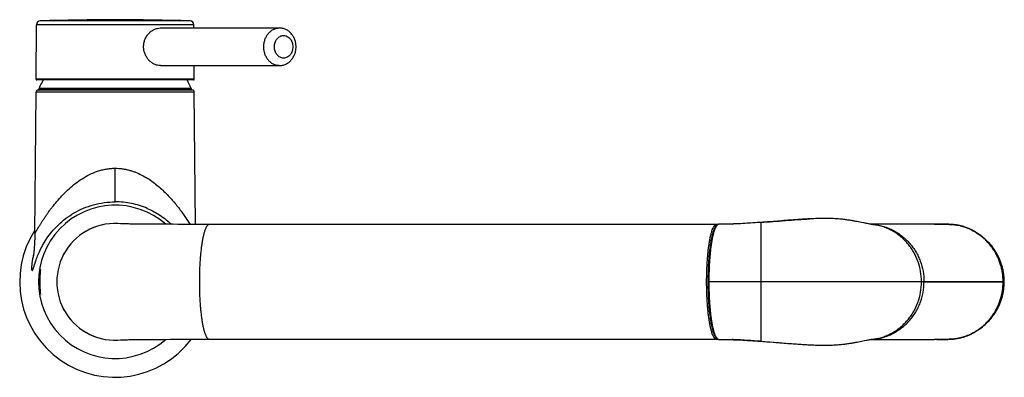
# Model space of a CAD drawing. Header units: millimetres. Extents: x 334 to 1070, y -10 to 753.
# Tile 5 of 23: x 809 to 1070, y 94 to 189. Entities that reach past the tile are written whole.
import ezdxf

# ---------------------------------------------------------------- set-up
doc = ezdxf.new("R2010")
doc.units = ezdxf.units.MM
doc.header["$LTSCALE"] = 65.395
doc.layers.get('0').update_dxf_attribs({"linetype": 'CONTINUOUS'})

msp = doc.modelspace()

# ---------------------------------------------------------------- linework, layer by layer
at = {"color": 9, "linetype": 'CONTINUOUS'}
for p, q in [((854.12, 188.67), (814.31, 188.67)), ((855.09, 187.68), (813.34, 187.68)), ((855.21, 173.2), (813.22, 173.2)), ((854.46, 170.54), (813.96, 170.54)), ((854.46, 170.4), (813.96, 170.4)), ((854.42, 170.73), (814, 170.73)), ((855.22, 169.8), (813.21, 169.8)), ((834.21, 140.63), (834.21, 149.55)), ((994.51, 134.68), (994.5, 134.68)), ((994.51, 134.68), (994.5, 134.68)), ((1005.64, 135.17), (1005.64, 135.15)), ((1005.64, 135.17), (1005.65, 119.14)), ((1005.64, 135.15), (1005.64, 135.08)), ((1005.64, 135.08), (1005.64, 134.69)), ((1005.64, 134.69), (1005.64, 133.99)), ((1005.64, 133.99), (1005.64, 132.53)), ((1005.64, 132.53), (1005.64, 130.22)), ((1005.64, 130.22), (1005.64, 127.2)), ((1005.64, 127.2), (1005.65, 123.55)), ((1005.65, 123.55), (1005.65, 119.93)), ((814.11, 122.46), (814.11, 116.35)), ((814.21, 122.55), (814.21, 120.45)), ((814.21, 118.36), (814.21, 116.25)), ((1048.99, 119.4), (991.85, 119.4)), ((1005.65, 119.4), (1005.64, 103.63)), ((1005.65, 119.14), (1005.65, 115)), ((1069.99, 119.42), (1048.99, 119.43)), ((1048.99, 119.43), (1048.99, 119.4)), ((1048.99, 119.38), (1048.99, 119.4)), ((1069.99, 119.38), (1048.99, 119.38)), ((1069.99, 119.42), (1069.99, 119.42)), ((1070.31, 119.41), (1069.99, 119.41)), ((1069.99, 119.38), (1069.99, 119.38)), ((1069.99, 119.38), (1069.99, 119.38)), ((1005.65, 115), (1005.64, 111.37)), ((1005.64, 111.37), (1005.64, 108.39)), ((1005.64, 108.39), (1005.64, 107.45)), ((1005.64, 107.45), (1005.64, 107.1)), ((1005.64, 107.1), (1005.64, 106.76)), ((1005.64, 106.76), (1005.64, 106.12)), ((1005.64, 105.41), (1005.64, 105.04)), ((1005.64, 105.04), (1005.64, 104.71)), ((1005.64, 104.71), (1005.64, 104.51)), ((1005.64, 104.51), (1005.64, 104.12)), ((1005.64, 104.12), (1005.64, 103.93)), ((1005.64, 103.93), (1005.64, 103.7))]:
    msp.add_line(p, q, dxfattribs=at)
at = {"color": 7, "linetype": 'CONTINUOUS'}
for p, q in [((813.22, 173.2), (813.34, 187.68)), ((846.19, 186.8), (877.79, 186.8)), ((855.09, 186.8), (855.09, 187.68)), ((846.24, 176.8), (877.79, 176.8)), ((855.21, 173.2), (855.18, 176.8)), ((855.01, 173), (813.42, 173)), ((854.72, 170.3), (813.71, 170.3)), ((813.96, 170.4), (813.96, 170.54)), ((854.46, 170.4), (854.46, 170.54)), ((812.88, 132.24), (813.21, 169.8)), ((855.52, 134.65), (855.22, 169.8)), ((1019.09, 136.14), (1018.84, 136.12)), ((835.6, 134.82), (835.59, 134.82)), ((835.63, 134.81), (835.6, 134.82)), ((835.7, 134.81), (835.63, 134.81)), ((835.82, 134.81), (835.7, 134.81)), ((835.97, 134.8), (835.82, 134.81)), ((836.16, 134.79), (835.97, 134.8)), ((836.4, 134.79), (836.16, 134.79)), ((836.68, 134.78), (836.4, 134.79)), ((837, 134.77), (836.68, 134.78)), ((837.39, 134.77), (837, 134.77)), ((837.72, 134.76), (837.39, 134.77)), ((838.11, 134.75), (837.72, 134.76)), ((838.54, 134.75), (838.11, 134.75)), ((839.05, 134.74), (838.54, 134.75)), ((839.63, 134.73), (839.05, 134.74)), ((840.05, 134.73), (839.63, 134.73)), ((840.75, 134.72), (840.05, 134.73)), ((841.53, 134.71), (840.75, 134.72)), ((842.39, 134.7), (841.53, 134.71)), ((843.3, 134.7), (842.39, 134.7)), ((844.25, 134.69), (843.3, 134.7)), ((845.25, 134.68), (844.25, 134.69)), ((846.29, 134.68), (845.25, 134.68)), ((847.37, 134.67), (846.29, 134.68)), ((848.49, 134.67), (847.37, 134.67)), ((849.65, 134.67), (848.49, 134.67)), ((850.84, 134.66), (849.65, 134.67)), ((852.08, 134.66), (850.84, 134.66)), ((853.34, 134.66), (852.08, 134.66)), ((854.65, 134.65), (853.34, 134.66)), ((856.44, 134.65), (854.65, 134.65)), ((857.82, 134.65), (856.44, 134.65)), ((993.92, 134.65), (857.82, 134.65)), ((994.51, 134.68), (994.51, 134.68)), ((994.99, 134.68), (994.51, 134.68)), ((994.51, 134.68), (994.51, 134.68)), ((998.42, 134.76), (997.83, 134.74)), ((998.02, 134.75), (997.84, 134.74)), ((1031.59, 135.33), (1031.23, 135.39)), ((1031.93, 135.26), (1031.59, 135.33)), ((1032.42, 135.16), (1031.93, 135.26)), ((1034.01, 134.85), (1033.63, 134.93)), ((1034.23, 134.81), (1034.01, 134.85)), ((1034.44, 134.77), (1034.23, 134.81)), ((1034.62, 134.74), (1034.44, 134.77)), ((1034.78, 134.71), (1034.62, 134.74)), ((1034.92, 134.68), (1034.78, 134.71)), ((1051.74, 134.71), (1034.8, 134.7)), ((1035.03, 134.66), (1034.92, 134.68)), ((1035.13, 134.65), (1035.03, 134.66)), ((1035.21, 134.63), (1035.13, 134.65)), ((1035.28, 134.62), (1035.21, 134.63)), ((1035.33, 134.62), (1035.28, 134.62)), ((1035.36, 134.61), (1035.33, 134.62)), ((1035.39, 134.61), (1035.36, 134.61)), ((1035.4, 134.6), (1035.39, 134.61)), ((1035.4, 134.6), (1035.4, 134.6)), ((1051.74, 134.71), (1051.91, 134.71)), ((812.88, 132.24), (812.88, 132.24)), ((812.71, 128.19), (812.69, 128.03)), ((812.72, 128.37), (812.71, 128.19)), ((812.73, 128.55), (812.72, 128.37)), ((812.74, 128.74), (812.73, 128.55)), ((812.76, 128.94), (812.74, 128.74)), ((812.77, 129.16), (812.76, 128.94)), ((812.79, 129.4), (812.77, 129.16)), ((812.8, 129.66), (812.79, 129.4)), ((812.81, 129.93), (812.8, 129.66)), ((812.82, 130.21), (812.81, 129.93)), ((812.51, 126.28), (812.5, 126.27)), ((812.5, 126.27), (812.5, 126.26)), ((812.52, 126.37), (812.51, 126.33)), ((812.51, 126.33), (812.51, 126.3)), ((812.51, 126.3), (812.51, 126.28)), ((812.53, 126.41), (812.52, 126.37)), ((812.54, 126.53), (812.53, 126.47)), ((812.53, 126.47), (812.53, 126.41)), ((812.55, 126.61), (812.54, 126.53)), ((812.57, 126.73), (812.55, 126.61)), ((812.58, 126.88), (812.57, 126.73)), ((812.6, 127.03), (812.58, 126.88)), ((812.62, 127.21), (812.6, 127.03)), ((812.63, 127.33), (812.62, 127.21)), ((812.64, 127.46), (812.63, 127.33)), ((812.65, 127.59), (812.64, 127.46)), ((812.67, 127.73), (812.65, 127.59)), ((812.68, 127.88), (812.67, 127.73)), ((812.69, 128.03), (812.68, 127.88)), ((814.35, 122.55), (814.21, 122.55)), ((1069.99, 119.38), (1069.99, 119.42)), ((1069.99, 119.42), (1069.99, 119.38)), ((1069.99, 119.4), (1069.99, 119.4)), ((814.35, 116.25), (814.21, 116.25)), ((835.59, 103.99), (835.59, 103.99)), ((835.59, 103.99), (835.61, 103.99)), ((835.61, 103.99), (835.67, 103.99)), ((835.67, 103.99), (835.76, 104)), ((835.76, 104), (835.92, 104)), ((835.92, 104), (836.09, 104.01)), ((836.09, 104.01), (836.3, 104.01)), ((836.3, 104.01), (836.55, 104.02)), ((836.55, 104.02), (836.85, 104.03)), ((836.85, 104.03), (837.2, 104.03)), ((837.2, 104.03), (837.51, 104.04)), ((837.51, 104.04), (837.86, 104.05)), ((837.86, 104.05), (838.12, 104.05)), ((838.12, 104.05), (838.57, 104.06)), ((838.57, 104.06), (839.08, 104.07)), ((839.08, 104.07), (839.66, 104.07)), ((839.66, 104.07), (840.31, 104.08)), ((840.31, 104.08), (841.04, 104.09)), ((841.04, 104.09), (841.84, 104.1)), ((841.84, 104.1), (842.72, 104.1)), ((842.72, 104.1), (843.65, 104.11)), ((843.65, 104.11), (844.61, 104.12)), ((844.61, 104.12), (845.62, 104.12)), ((845.62, 104.12), (846.67, 104.13)), ((846.67, 104.13), (847.76, 104.13)), ((847.76, 104.13), (848.89, 104.14)), ((848.89, 104.14), (850.06, 104.14)), ((850.06, 104.14), (851.68, 104.14)), ((851.68, 104.14), (852.93, 104.15)), ((852.93, 104.15), (854.22, 104.15)), ((854.22, 104.15), (855.54, 104.15)), ((855.54, 104.15), (857.36, 104.15)), ((859.21, 104.15), (993.92, 104.15)), ((997.43, 104.07), (998.02, 104.06)), ((1010.75, 103.23), (1011.79, 103.15)), ((1018.66, 102.69), (1018.88, 102.68)), ((1031.59, 103.48), (1031.92, 103.54)), ((1031.92, 103.54), (1033.66, 103.88)), ((1033.66, 103.88), (1033.92, 103.93)), ((1033.92, 103.93), (1034.15, 103.98)), ((1034.15, 103.98), (1034.37, 104.02)), ((1034.37, 104.02), (1034.56, 104.06)), ((1034.56, 104.06), (1034.74, 104.09)), ((1034.74, 104.09), (1034.89, 104.12)), ((1034.8, 104.1), (1051.74, 104.1)), ((1034.89, 104.12), (1035.02, 104.14)), ((1035.02, 104.14), (1035.12, 104.16)), ((1035.12, 104.16), (1035.21, 104.17)), ((1035.21, 104.17), (1035.28, 104.18)), ((1035.28, 104.18), (1035.33, 104.19)), ((1035.33, 104.19), (1035.37, 104.2)), ((1052.41, 104.1), (1051.74, 104.1))]:
    msp.add_line(p, q, dxfattribs=at)
for points in [[(1018.84, 136.12), (1018.52, 136.11), (1018.18, 136.09), (1017.83, 136.07), (1017.48, 136.05), (1017.11, 136.03), (1016.74, 136.01), (1016.35, 135.98), (1015.95, 135.96), (1015.53, 135.93), (1015.11, 135.9), (1014.67, 135.87), (1014.22, 135.84), (1013.75, 135.8), (1013.28, 135.77), (1012.79, 135.73), (1012.3, 135.69), (1011.79, 135.66), (1011.28, 135.62)], [(1019.3, 136.14), (1018.87, 136.12), (1018.66, 136.11)], [(1031.23, 135.39), (1031.04, 135.43), (1030.85, 135.46), (1030.65, 135.5), (1030.44, 135.54), (1030.23, 135.58), (1030.01, 135.61), (1029.78, 135.65), (1029.55, 135.69), (1029.3, 135.73), (1029.05, 135.77), (1028.79, 135.81), (1028.52, 135.85), (1028.23, 135.88), (1027.94, 135.92), (1027.63, 135.96), (1027.31, 136), (1026.98, 136.03), (1026.66, 136.06), (1026.33, 136.09), (1026, 136.12), (1025.67, 136.14), (1025.34, 136.16), (1025, 136.18), (1024.65, 136.2), (1024.28, 136.21), (1023.9, 136.22), (1023.51, 136.23), (1023.1, 136.23), (1022.69, 136.23), (1022.27, 136.23), (1021.85, 136.23), (1021.42, 136.22), (1021, 136.21), (1020.57, 136.19), (1020.15, 136.18), (1019.73, 136.16), (1019.3, 136.14)], [(994.18, 134.61), (994.16, 134.61), (994.1, 134.63), (994.05, 134.64), (993.99, 134.65), (993.93, 134.65), (993.92, 134.65)], [(997.83, 134.74), (997.43, 134.73), (996.99, 134.72), (996.57, 134.71), (996.15, 134.7), (995.75, 134.69), (995.36, 134.69), (994.99, 134.68)], [(1011.28, 135.62), (1007.99, 135.36), (1007.4, 135.31), (1006.79, 135.27), (1006.17, 135.22), (1005.52, 135.17), (1004.85, 135.12), (1004.18, 135.08), (1003.5, 135.03), (1002.82, 134.99), (1002.15, 134.95), (1001.49, 134.91), (1000.84, 134.87), (1000.21, 134.84), (999.59, 134.81), (999, 134.79), (998.42, 134.76)], [(1033.63, 134.93), (1033.06, 135.04), (1032.91, 135.07), (1032.42, 135.16)], [(1069.99, 119.42), (1069.99, 119.68), (1069.98, 119.95), (1069.97, 120.22), (1069.96, 120.49), (1069.94, 120.76), (1069.91, 121.03), (1069.88, 121.3), (1069.84, 121.57), (1069.81, 121.84), (1069.76, 122.11), (1069.71, 122.37), (1069.66, 122.64), (1069.6, 122.9), (1069.54, 123.16), (1069.47, 123.43), (1069.4, 123.69), (1069.32, 123.95), (1069.24, 124.2), (1069.16, 124.46), (1069.07, 124.72), (1068.98, 124.97), (1068.88, 125.22), (1068.78, 125.47), (1068.67, 125.72), (1068.56, 125.96), (1068.44, 126.21), (1068.32, 126.45), (1068.2, 126.69), (1068.07, 126.93), (1067.94, 127.16), (1067.81, 127.39), (1067.67, 127.62), (1067.52, 127.85), (1067.37, 128.07), (1067.22, 128.3), (1067.07, 128.52), (1066.91, 128.73), (1066.75, 128.94), (1066.58, 129.16), (1066.41, 129.36), (1066.24, 129.57), (1066.06, 129.77), (1065.88, 129.96), (1065.7, 130.16), (1065.51, 130.35), (1065.32, 130.54), (1065.13, 130.72), (1064.93, 130.9), (1064.73, 131.08), (1064.52, 131.25), (1064.31, 131.43), (1064.1, 131.6), (1063.88, 131.77), (1063.66, 131.93), (1063.43, 132.09), (1063.2, 132.25), (1062.97, 132.4), (1062.74, 132.55), (1062.51, 132.69), (1062.28, 132.82), (1062.04, 132.96), (1061.81, 133.08), (1061.57, 133.2), (1061.33, 133.32), (1061.1, 133.43), (1060.86, 133.54), (1060.63, 133.64), (1060.39, 133.73), (1060.16, 133.82), (1059.92, 133.91), (1059.69, 133.99), (1059.45, 134.06), (1059.22, 134.14), (1058.99, 134.2), (1058.76, 134.26), (1058.52, 134.32), (1058.29, 134.37), (1058.06, 134.41), (1057.82, 134.46), (1057.58, 134.5), (1057.33, 134.53), (1057.06, 134.56), (1056.79, 134.59), (1056.51, 134.62), (1056.21, 134.64), (1055.91, 134.66), (1055.59, 134.67), (1055.26, 134.68), (1054.91, 134.69), (1054.55, 134.69), (1054.17, 134.69), (1053.77, 134.7), (1053.35, 134.7), (1052.91, 134.7), (1052.43, 134.71), (1051.91, 134.71)], [(1062.96, 132.45), (1062.87, 132.5), (1062.64, 132.64), (1062.41, 132.78), (1062.17, 132.91), (1061.93, 133.03), (1061.7, 133.15), (1061.46, 133.27), (1061.21, 133.38), (1061.1, 133.43)], [(812.88, 132.24), (812.88, 132.06), (812.88, 131.87), (812.87, 131.68), (812.87, 131.5), (812.86, 131.33), (812.86, 131.16), (812.85, 130.99), (812.85, 130.83), (812.84, 130.67), (812.84, 130.51), (812.83, 130.36), (812.82, 130.21)], [(1070.31, 119.41), (1070.31, 119.64), (1070.31, 119.9), (1070.29, 120.16), (1070.28, 120.42), (1070.26, 120.68), (1070.23, 120.94), (1070.2, 121.21), (1070.17, 121.47), (1070.13, 121.73), (1070.09, 121.99), (1070.04, 122.25), (1069.99, 122.5), (1069.93, 122.76), (1069.87, 123.02), (1069.81, 123.27), (1069.74, 123.53), (1069.66, 123.78), (1069.58, 124.03), (1069.5, 124.28), (1069.41, 124.53), (1069.32, 124.78), (1069.23, 125.02), (1069.13, 125.27), (1069.02, 125.51), (1068.92, 125.75), (1068.8, 125.98), (1068.69, 126.22), (1068.57, 126.45), (1068.44, 126.68), (1068.31, 126.91), (1068.18, 127.14), (1068.04, 127.37), (1067.9, 127.6), (1067.75, 127.82), (1067.6, 128.04), (1067.45, 128.26), (1067.29, 128.48), (1067.12, 128.69), (1066.96, 128.9), (1066.79, 129.11), (1066.61, 129.32), (1066.44, 129.52), (1066.26, 129.72), (1066.07, 129.92), (1065.89, 130.11), (1065.7, 130.3), (1065.5, 130.49), (1065.31, 130.67), (1065.11, 130.85), (1064.91, 131.02), (1064.71, 131.19), (1064.5, 131.36), (1064.29, 131.53), (1064.07, 131.69), (1063.85, 131.85), (1063.63, 132.01), (1063.4, 132.16), (1063.18, 132.31), (1062.96, 132.45)], [(1052.41, 104.1), (1052.9, 104.1), (1053.35, 104.1), (1053.78, 104.11), (1054.18, 104.11), (1054.57, 104.11), (1054.94, 104.12), (1055.29, 104.12), (1055.62, 104.14), (1055.94, 104.15), (1056.25, 104.17), (1056.55, 104.19), (1056.83, 104.22), (1057.11, 104.25), (1057.37, 104.28), (1057.63, 104.32), (1057.87, 104.36), (1058.11, 104.4), (1058.34, 104.45), (1058.56, 104.5), (1058.79, 104.55), (1059.02, 104.61), (1059.25, 104.68), (1059.48, 104.75), (1059.72, 104.82), (1059.95, 104.91), (1060.19, 104.99), (1060.42, 105.08), (1060.66, 105.18), (1060.89, 105.28), (1061.13, 105.39), (1061.36, 105.5), (1061.6, 105.61), (1061.83, 105.74), (1062.07, 105.86), (1062.3, 105.99), (1062.54, 106.13), (1062.77, 106.27), (1063, 106.42), (1063.23, 106.57), (1063.45, 106.73), (1063.68, 106.89), (1063.9, 107.05), (1064.12, 107.22), (1064.33, 107.39), (1064.54, 107.56), (1064.74, 107.74), (1064.95, 107.92), (1065.14, 108.1), (1065.34, 108.28), (1065.53, 108.47), (1065.71, 108.66), (1065.89, 108.85), (1066.07, 109.05), (1066.25, 109.25), (1066.42, 109.46), (1066.59, 109.66), (1066.76, 109.87), (1066.92, 110.09), (1067.08, 110.3), (1067.23, 110.52), (1067.38, 110.74), (1067.53, 110.97), (1067.67, 111.19), (1067.81, 111.42), (1067.95, 111.65), (1068.08, 111.89), (1068.21, 112.13), (1068.33, 112.37), (1068.45, 112.61), (1068.56, 112.85), (1068.67, 113.1), (1068.78, 113.34), (1068.88, 113.59), (1068.98, 113.84), (1069.07, 114.1), (1069.16, 114.35), (1069.25, 114.61), (1069.33, 114.86), (1069.4, 115.12), (1069.47, 115.38), (1069.54, 115.65), (1069.6, 115.91), (1069.66, 116.17), (1069.71, 116.44), (1069.76, 116.7), (1069.81, 116.97), (1069.85, 117.24), (1069.88, 117.51), (1069.91, 117.77), (1069.94, 118.04), (1069.96, 118.31), (1069.97, 118.58), (1069.98, 118.85), (1069.99, 119.12), (1069.99, 119.38)], [(1062.97, 106.36), (1063.18, 106.49), (1063.4, 106.64), (1063.63, 106.8), (1063.85, 106.95), (1064.07, 107.11), (1064.29, 107.28), (1064.5, 107.44), (1064.71, 107.61), (1064.91, 107.78), (1065.11, 107.96), (1065.31, 108.14), (1065.5, 108.32), (1065.7, 108.5), (1065.89, 108.69), (1066.07, 108.89), (1066.26, 109.08), (1066.44, 109.28), (1066.61, 109.49), (1066.79, 109.69), (1066.96, 109.9), (1067.12, 110.11), (1067.29, 110.33), (1067.45, 110.54), (1067.6, 110.76), (1067.75, 110.98), (1067.9, 111.21), (1068.04, 111.43), (1068.18, 111.66), (1068.31, 111.89), (1068.44, 112.12), (1068.57, 112.35), (1068.69, 112.59), (1068.8, 112.82), (1068.92, 113.06), (1069.02, 113.3), (1069.13, 113.54), (1069.23, 113.78), (1069.32, 114.02), (1069.41, 114.27), (1069.5, 114.52), (1069.58, 114.77), (1069.66, 115.02), (1069.74, 115.28), (1069.81, 115.53), (1069.87, 115.79), (1069.93, 116.04), (1069.99, 116.3), (1070.04, 116.56), (1070.09, 116.82), (1070.13, 117.08), (1070.17, 117.34), (1070.2, 117.6), (1070.23, 117.86), (1070.26, 118.12), (1070.28, 118.38), (1070.29, 118.64), (1070.31, 118.9), (1070.31, 119.16), (1070.31, 119.41)], [(1061.07, 105.36), (1061.21, 105.42), (1061.45, 105.53), (1061.69, 105.65), (1061.93, 105.77), (1062.17, 105.9), (1062.4, 106.03), (1062.63, 106.16), (1062.87, 106.3), (1062.97, 106.36)], [(857.36, 104.15), (858.76, 104.15), (859.21, 104.15)], [(993.92, 104.15), (993.93, 104.15), (993.99, 104.16), (994.05, 104.16), (994.1, 104.17), (994.16, 104.19), (994.18, 104.2)], [(994.51, 104.12), (994.63, 104.12), (994.99, 104.12), (995.36, 104.12), (995.75, 104.11), (996.15, 104.11), (996.57, 104.1), (996.99, 104.09), (997.43, 104.07)], [(997.84, 104.06), (998.42, 104.04), (999, 104.02), (999.59, 103.99), (1000.21, 103.96), (1000.84, 103.93), (1001.49, 103.9), (1002.15, 103.86), (1002.82, 103.82), (1003.5, 103.77), (1004.18, 103.73), (1004.85, 103.68), (1005.52, 103.63), (1006.17, 103.59), (1006.79, 103.54), (1007.4, 103.49), (1007.99, 103.45)], [(1007.99, 103.45), (1009.13, 103.36), (1009.68, 103.31), (1010.75, 103.23)], [(1011.79, 103.15), (1012.3, 103.11), (1012.79, 103.07), (1013.28, 103.04), (1013.75, 103), (1014.22, 102.97), (1014.67, 102.94), (1015.11, 102.91), (1015.53, 102.88), (1015.95, 102.85), (1016.35, 102.82), (1016.74, 102.8), (1017.11, 102.78), (1017.48, 102.75), (1017.83, 102.73), (1018.18, 102.71), (1018.52, 102.7)], [(1018.52, 102.7), (1018.84, 102.68), (1019.09, 102.67)], [(1018.88, 102.68), (1019.31, 102.66), (1019.74, 102.64), (1020.17, 102.62), (1020.59, 102.61), (1021.02, 102.6), (1021.45, 102.59), (1021.88, 102.58), (1022.31, 102.57), (1022.73, 102.57), (1023.15, 102.57), (1023.56, 102.58), (1023.95, 102.59), (1024.33, 102.6), (1024.69, 102.61), (1025.04, 102.63), (1025.38, 102.64), (1025.71, 102.67), (1026.04, 102.69), (1026.37, 102.72), (1026.7, 102.75), (1027.03, 102.78), (1027.35, 102.81), (1027.66, 102.85), (1027.96, 102.89), (1028.26, 102.92), (1028.53, 102.96), (1028.8, 103), (1029.06, 103.04), (1029.31, 103.08), (1029.56, 103.12), (1029.79, 103.15), (1030.03, 103.19), (1030.25, 103.23), (1030.47, 103.27), (1030.68, 103.31), (1030.87, 103.34), (1031.07, 103.38), (1031.24, 103.41), (1031.59, 103.48)], [(1035.37, 104.2), (1035.39, 104.2), (1035.39, 104.2)]]:
    msp.add_lwpolyline(points, dxfattribs=at)
at = {"color": 9, "linetype": 'CONTINUOUS'}
for points in [[(1005.64, 106.12), (1005.64, 105.68), (1005.64, 105.54), (1005.64, 105.41)], [(1005.64, 103.7), (1005.64, 103.65), (1005.64, 103.63)]]:
    msp.add_lwpolyline(points, dxfattribs=at)
at = {"color": 7, "linetype": 'CONTINUOUS'}
for centre, radius, start, end in [((814.34, 187.67), 1, 91.9011, 179.5), ((834.21, -411), 600, 88.09885, 91.90115), ((854.09, 187.67), 1, 0.5, 88.0989), ((813.42, 173.2), 0.2, 179.5, 270), ((834.21, 162.3), 21.9, 150.7524, 157.3534), ((834.21, 162.3), 21.9, 22.6466, 29.2476), ((855.01, 173.2), 0.2, 270, 0.5), ((813.71, 169.8), 0.5, 90, 179.5), ((814.46, 170.54), 0.5, 157.3534, 180), ((814.06, 170.4), 0.1, 180, 270), ((854.36, 170.4), 0.1, 270, 360), ((853.96, 170.54), 0.5, 0, 22.6466), ((854.72, 169.8), 0.5, 0.5, 90), ((834.21, 119.4), 20.35, 48.6178, 311.3822), ((1024.69, 16.96), 119.3, 92.6895, 92.8953), ((834.21, 119.4), 25.35, 147.2711, 323.0063), ((830.37, 119.41), 16.41, 174.4255, 180.0106), ((863.68, 119.4), 49.66, 176.4719, 183.5281), ((814.21, 122.45), 0.1, 90, 176.4719), ((830.17, 119.39), 16.2, 179.9532, 185.6107), ((814.21, 116.35), 0.1, 183.5281, 270), ((1024.68, 221.72), 119.18, 267.1018, 267.3083)]:
    msp.add_arc(centre, radius, start, end, dxfattribs=at)
at = {"color": 9, "linetype": 'CONTINUOUS'}
for centre, radius, start, end in [((834.21, 119.4), 15.5, 83.3312, 276.6687), ((834.21, 119.4), 15.5, 83.4911, 276.5098), ((993.28, 273.02), 138.35, 271.9633, 272.1296), ((1033.68, 111.51), 23.18, 85.7311, 86.2574), ((993.22, -35.7), 139.84, 87.8227, 88.0358), ((1033.8, 126.16), 22.04, 273.6166, 274.1477)]:
    msp.add_arc(centre, radius, start, end, dxfattribs=at)
at = {"color": 7, "linetype": 'CONTINUOUS'}
for points, knots in [([(841.77, 181.8), (841.77, 182.13), (841.81, 182.62), (841.96, 183.26), (842.17, 183.87), (842.53, 184.59), (843.01, 185.23), (843.45, 185.67), (843.92, 186.05), (844.55, 186.44), (845.36, 186.73), (845.92, 186.8), (846.19, 186.8)], [0, 0, 0, 0, 0.133506, 0.200079, 0.266358, 0.397483, 0.526149, 0.589331, 0.651543, 0.772497, 0.88859, 1, 1, 1, 1]), ([(882.24, 181.8), (882.24, 182.12), (882.2, 182.6), (882.07, 183.22), (881.88, 183.83), (881.55, 184.54), (881.01, 185.31), (880.34, 185.95), (879.56, 186.43), (878.69, 186.73), (878.09, 186.8), (877.79, 186.8)], [0, 0, 0, 0, 0.128893, 0.19317, 0.257189, 0.384104, 0.509511, 0.633473, 0.756279, 0.878323, 1, 1, 1, 1]), ([(846.24, 176.8), (845.97, 176.8), (845.4, 176.87), (844.59, 177.16), (843.96, 177.55), (843.49, 177.93), (843.04, 178.37), (842.56, 179.01), (842.19, 179.73), (841.98, 180.34), (841.82, 180.98), (841.77, 181.47), (841.77, 181.8)], [0, 0, 0, 0, 0.111268, 0.227403, 0.348501, 0.410796, 0.474056, 0.602838, 0.733986, 0.80023, 0.866735, 1, 1, 1, 1]), ([(877.79, 176.8), (878.09, 176.8), (878.69, 176.87), (879.56, 177.17), (880.34, 177.65), (881.01, 178.29), (881.55, 179.06), (881.88, 179.77), (882.07, 180.38), (882.2, 181), (882.24, 181.48), (882.24, 181.8)], [0, 0, 0, 0, 0.121677, 0.243721, 0.366527, 0.490489, 0.615896, 0.742811, 0.80683, 0.871107, 1, 1, 1, 1]), ([(812.88, 132.24), (812.88, 132.24), (812.88, 132.24), (812.88, 132.24), (812.89, 132.24), (812.89, 132.24), (812.9, 132.25), (812.91, 132.27), (812.92, 132.29), (812.93, 132.3), (812.95, 132.32), (812.96, 132.34), (812.97, 132.36), (812.99, 132.39), (813.02, 132.44), (813.05, 132.5), (813.11, 132.59), (813.19, 132.73), (813.29, 132.91), (813.41, 133.11), (813.54, 133.33), (813.73, 133.66), (814, 134.12), (814.36, 134.7), (814.76, 135.33), (815.19, 136), (815.65, 136.69), (816.15, 137.4), (816.67, 138.13), (817.23, 138.87), (818.02, 139.88), (819.07, 141.15), (820.45, 142.65), (821.96, 144.12), (823.61, 145.51), (825.41, 146.8), (827.39, 147.92), (829.17, 148.67), (830.67, 149.12), (831.64, 149.32), (832.42, 149.44), (833.02, 149.5), (833.61, 149.54), (834.01, 149.55), (834.21, 149.55)], [0, 0, 0, 0, 0.00012, 0.00019, 0.000288, 0.000455, 0.001025, 0.001916, 0.002482, 0.003127, 0.003851, 0.004652, 0.005531, 0.006487, 0.008622, 0.01105, 0.01376, 0.019986, 0.027215, 0.035366, 0.044364, 0.054139, 0.075758, 0.099748, 0.125721, 0.153363, 0.182429, 0.21272, 0.244077, 0.276371, 0.309497, 0.377924, 0.448876, 0.522042, 0.597238, 0.674374, 0.753401, 0.834225, 0.875268, 0.916638, 0.937424, 0.958256, 0.97912, 1, 1, 1, 1]), ([(834.21, 149.55), (834.53, 149.55), (835.15, 149.53), (836.08, 149.44), (837, 149.28), (837.91, 149.07), (838.79, 148.81), (839.94, 148.39), (841.3, 147.77), (842.85, 146.89), (844.29, 145.9), (845.63, 144.84), (847.28, 143.37), (849.12, 141.45), (851.06, 139.1), (852.69, 136.84), (853.66, 135.36), (854.09, 134.66)], [0, 0, 0, 0, 0.036252, 0.072435, 0.108487, 0.144354, 0.17999, 0.215361, 0.285206, 0.353805, 0.421116, 0.487121, 0.551782, 0.676753, 0.794987, 0.904229, 1, 1, 1, 1]), ([(812.21, 122.43), (812.22, 122.44), (812.24, 122.45), (812.27, 122.49), (812.3, 122.54), (812.35, 122.64), (812.42, 122.8), (812.51, 123.05), (812.61, 123.36), (812.73, 123.74), (812.88, 124.19), (813.05, 124.71), (813.25, 125.29), (813.58, 126.19), (814.11, 127.47), (814.94, 129.12), (816.02, 130.91), (817.39, 132.74), (819.06, 134.55), (821.03, 136.24), (823.28, 137.75), (825.78, 139), (828.48, 139.93), (831.31, 140.5), (833.24, 140.63), (834.21, 140.63)], [0, 0, 0, 0, 0.001187, 0.002728, 0.004691, 0.007111, 0.013419, 0.021837, 0.032489, 0.045453, 0.060773, 0.078462, 0.098509, 0.120904, 0.172617, 0.232921, 0.300881, 0.375498, 0.455629, 0.540257, 0.628388, 0.719154, 0.811785, 0.905604, 1, 1, 1, 1]), ([(842.73, 138.89), (843.34, 138.63), (844.54, 138.06), (846.22, 137.05), (847.77, 135.92), (848.72, 135.09), (849.17, 134.67)], [0, 0, 0, 0, 0.258627, 0.512336, 0.759878, 1, 1, 1, 1]), ([(994.51, 134.68), (994.44, 134.68), (994.3, 134.66), (994.1, 134.58), (993.93, 134.45), (993.77, 134.3), (993.63, 134.11), (993.49, 133.89), (993.36, 133.64), (993.19, 133.26), (992.98, 132.69), (992.76, 131.92), (992.56, 131.04), (992.37, 130.04), (992.2, 128.95), (992.04, 127.76), (991.91, 126.49), (991.76, 124.68), (991.64, 122.31), (991.61, 120.38), (991.61, 119.4)], [0, 0, 0, 0, 0.012934, 0.025834, 0.038917, 0.052577, 0.067205, 0.0831, 0.100471, 0.119448, 0.162488, 0.212463, 0.269255, 0.332539, 0.401853, 0.476629, 0.556223, 0.639923, 0.816548, 1, 1, 1, 1]), ([(812.54, 126.53), (812.45, 126.18), (812.3, 125.55), (812.17, 124.77), (812.09, 124.23), (812.06, 123.88), (812.04, 123.57), (812.03, 123.31), (812.03, 123.07), (812.03, 122.88), (812.05, 122.72), (812.07, 122.6), (812.09, 122.52), (812.11, 122.47), (812.13, 122.45), (812.15, 122.43), (812.16, 122.42), (812.19, 122.42), (812.2, 122.43), (812.21, 122.43)], [0, 0, 0, 0, 0.250874, 0.463924, 0.55621, 0.638928, 0.712094, 0.775826, 0.830362, 0.876048, 0.913306, 0.942602, 0.964466, 0.972848, 0.979719, 0.985327, 0.990114, 0.994765, 1, 1, 1, 1]), ([(814.34, 122.65), (814.34, 122.65), (814.34, 122.65), (814.34, 122.64), (814.35, 122.63), (814.35, 122.61), (814.35, 122.57), (814.35, 122.5), (814.34, 122.39), (814.33, 122.26), (814.32, 122.1), (814.3, 121.91), (814.28, 121.69), (814.27, 121.46), (814.25, 121.2), (814.23, 120.93), (814.21, 120.54), (814.19, 120.03), (814.19, 119.61), (814.19, 119.4)], [0, 0, 0, 0, 0.001934, 0.003555, 0.005718, 0.011761, 0.020148, 0.043967, 0.077033, 0.11903, 0.169535, 0.228037, 0.293955, 0.366641, 0.44539, 0.52945, 0.618019, 0.805271, 1, 1, 1, 1]), ([(814.29, 122.55), (814.3, 122.57), (814.31, 122.59), (814.32, 122.62), (814.33, 122.64), (814.33, 122.65), (814.34, 122.65), (814.34, 122.65)], [0, 0, 0, 0, 0.411601, 0.713226, 0.905561, 0.963025, 1, 1, 1, 1]), ([(814.19, 119.4), (814.19, 119.19), (814.19, 118.78), (814.21, 118.26), (814.23, 117.87), (814.25, 117.6), (814.27, 117.35), (814.28, 117.11), (814.3, 116.9), (814.32, 116.71), (814.33, 116.55), (814.34, 116.41), (814.35, 116.3), (814.35, 116.23), (814.35, 116.19), (814.35, 116.17), (814.34, 116.16), (814.34, 116.16), (814.34, 116.15), (814.34, 116.15)], [0, 0, 0, 0, 0.194729, 0.381981, 0.47055, 0.55461, 0.633359, 0.706045, 0.771963, 0.830465, 0.88097, 0.922967, 0.956033, 0.979852, 0.988239, 0.994282, 0.996445, 0.998066, 1, 1, 1, 1]), ([(991.61, 119.4), (991.61, 118.42), (991.64, 116.5), (991.76, 114.12), (991.91, 112.31), (992.04, 111.05), (992.2, 109.86), (992.37, 108.76), (992.56, 107.77), (992.76, 106.88), (992.98, 106.11), (993.19, 105.55), (993.36, 105.16), (993.49, 104.91), (993.63, 104.7), (993.77, 104.51), (993.93, 104.35), (994.1, 104.23), (994.3, 104.15), (994.44, 104.13), (994.51, 104.12)], [0, 0, 0, 0, 0.183449, 0.360071, 0.44377, 0.523363, 0.598139, 0.667453, 0.730738, 0.787531, 0.837507, 0.880549, 0.899527, 0.916898, 0.932795, 0.947423, 0.961083, 0.974167, 0.987066, 1, 1, 1, 1]), ([(814.34, 116.15), (814.34, 116.15), (814.33, 116.15), (814.33, 116.16), (814.32, 116.18), (814.31, 116.21), (814.3, 116.24), (814.29, 116.25)], [0, 0, 0, 0, 0.036975, 0.094439, 0.286774, 0.588399, 1, 1, 1, 1])]:
    msp.add_open_spline(points, degree=3, knots=knots, dxfattribs=at)
at = {"color": 9, "linetype": 'CONTINUOUS'}
for points, knots in [([(873.69, 181.8), (873.69, 182.13), (873.74, 182.78), (873.97, 183.71), (874.35, 184.58), (874.86, 185.34), (875.48, 185.97), (876.2, 186.44), (876.97, 186.73), (877.52, 186.8), (877.79, 186.8)], [0, 0, 0, 0, 0.136871, 0.272045, 0.404027, 0.531717, 0.654593, 0.772848, 0.88744, 1, 1, 1, 1]), ([(876.48, 181.8), (876.48, 182), (876.51, 182.39), (876.65, 182.95), (876.84, 183.39), (877.03, 183.7), (877.24, 183.99), (877.55, 184.3), (877.98, 184.59), (878.45, 184.76), (878.93, 184.82), (879.42, 184.76), (879.89, 184.59), (880.32, 184.3), (880.62, 183.99), (880.84, 183.7), (881.03, 183.39), (881.22, 182.95), (881.36, 182.39), (881.39, 182), (881.39, 181.8)], [0, 0, 0, 0, 0.068426, 0.136004, 0.201986, 0.234229, 0.26589, 0.32732, 0.38644, 0.443728, 0.5, 0.556272, 0.61356, 0.67268, 0.73411, 0.765771, 0.798014, 0.863996, 0.931574, 1, 1, 1, 1]), ([(877.79, 176.8), (877.52, 176.8), (876.97, 176.87), (876.2, 177.16), (875.48, 177.63), (874.86, 178.26), (874.35, 179.02), (873.97, 179.89), (873.74, 180.82), (873.69, 181.47), (873.69, 181.8)], [0, 0, 0, 0, 0.11256, 0.227152, 0.345407, 0.468283, 0.595973, 0.727955, 0.863129, 1, 1, 1, 1]), ([(881.39, 181.8), (881.39, 181.6), (881.36, 181.21), (881.22, 180.65), (881.03, 180.21), (880.84, 179.9), (880.62, 179.61), (880.32, 179.3), (879.89, 179.01), (879.42, 178.84), (878.93, 178.78), (878.45, 178.84), (877.98, 179.01), (877.55, 179.3), (877.24, 179.61), (877.03, 179.9), (876.84, 180.21), (876.65, 180.65), (876.51, 181.21), (876.48, 181.6), (876.48, 181.8)], [0, 0, 0, 0, 0.068426, 0.136004, 0.201986, 0.234229, 0.26589, 0.32732, 0.38644, 0.443728, 0.5, 0.556272, 0.61356, 0.67268, 0.73411, 0.765771, 0.798014, 0.863996, 0.931574, 1, 1, 1, 1]), ([(842.73, 138.89), (842.07, 139.18), (840.71, 139.68), (838.59, 140.23), (836.42, 140.56), (834.95, 140.63), (834.21, 140.63)], [0, 0, 0, 0, 0.24681, 0.496381, 0.747751, 1, 1, 1, 1]), ([(1005.64, 135.17), (1006.73, 135.25), (1008.91, 135.42), (1012.18, 135.68), (1015.43, 135.92), (1017.59, 136.06), (1018.66, 136.11)], [0, 0, 0, 0, 0.251913, 0.503499, 0.753577, 1, 1, 1, 1]), ([(859.21, 134.65), (859.17, 134.65), (859.08, 134.64), (858.95, 134.58), (858.82, 134.49), (858.69, 134.36), (858.56, 134.19), (858.44, 133.99), (858.31, 133.75), (858.15, 133.37), (857.94, 132.82), (857.73, 132.05), (857.52, 131.16), (857.33, 130.15), (857.16, 129.05), (857, 127.85), (856.87, 126.57), (856.72, 124.74), (856.6, 122.34), (856.57, 120.39), (856.57, 119.4)], [0, 0, 0, 0, 0.008274, 0.017153, 0.027131, 0.038549, 0.05162, 0.066478, 0.083204, 0.101834, 0.144811, 0.19532, 0.253053, 0.317576, 0.388357, 0.464776, 0.546154, 0.631743, 0.812378, 1, 1, 1, 1]), ([(991.27, 119.4), (991.27, 120.39), (991.3, 122.34), (991.43, 124.74), (991.58, 126.57), (991.71, 127.85), (991.86, 129.05), (992.03, 130.15), (992.22, 131.16), (992.43, 132.05), (992.65, 132.82), (992.85, 133.37), (993.02, 133.75), (993.14, 133.99), (993.27, 134.19), (993.39, 134.36), (993.52, 134.49), (993.65, 134.58), (993.78, 134.64), (993.87, 134.65), (993.92, 134.65)], [0, 0, 0, 0, 0.187622, 0.368257, 0.453846, 0.535224, 0.611643, 0.682424, 0.746947, 0.80468, 0.855189, 0.898166, 0.916796, 0.933522, 0.94838, 0.961451, 0.972869, 0.982847, 0.991726, 1, 1, 1, 1]), ([(994.5, 134.68), (994.46, 134.68), (994.37, 134.67), (994.24, 134.61), (994.11, 134.51), (993.98, 134.38), (993.85, 134.21), (993.73, 134.01), (993.6, 133.77), (993.43, 133.39), (993.23, 132.83), (993.01, 132.06), (992.81, 131.17), (992.62, 130.17), (992.44, 129.06), (992.29, 127.86), (992.16, 126.58), (992.01, 124.74), (991.88, 122.34), (991.85, 120.39), (991.85, 119.4)], [0, 0, 0, 0, 0.008332, 0.017239, 0.027248, 0.038697, 0.051803, 0.066696, 0.083452, 0.102108, 0.145135, 0.195675, 0.253426, 0.317952, 0.388721, 0.465116, 0.546456, 0.632001, 0.812517, 1, 1, 1, 1]), ([(1005.64, 135.17), (1004.43, 135.09), (1002.03, 134.93), (999.62, 134.81), (998.42, 134.76)], [0, 0, 0, 0, 0.500988, 1, 1, 1, 1]), ([(1035.4, 134.62), (1035.89, 134.59), (1036.85, 134.48), (1038.26, 134.15), (1039.61, 133.67), (1040.9, 133.06), (1042.11, 132.34), (1043.24, 131.51), (1044.28, 130.6), (1045.23, 129.6), (1046.08, 128.53), (1046.83, 127.38), (1047.48, 126.17), (1048.2, 124.48), (1048.82, 122.23), (1048.99, 120.37), (1048.99, 119.43)], [0, 0, 0, 0, 0.064896, 0.129439, 0.193488, 0.257002, 0.319977, 0.382342, 0.444154, 0.505571, 0.566756, 0.627845, 0.688978, 0.750317, 0.874051, 1, 1, 1, 1]), ([(1048.32, 119.4), (1048.32, 120.33), (1048.16, 122.19), (1047.44, 124.88), (1046.46, 126.98), (1045.47, 128.52), (1044.63, 129.61), (1043.7, 130.6), (1042.69, 131.5), (1041.6, 132.31), (1040.46, 133.02), (1039.26, 133.61), (1038.22, 134.01), (1037.36, 134.26), (1036.72, 134.41), (1036.06, 134.53), (1035.62, 134.58), (1035.4, 134.61)], [0, 0, 0, 0, 0.127751, 0.25509, 0.381709, 0.444708, 0.507421, 0.569847, 0.631998, 0.693895, 0.755537, 0.816923, 0.878102, 0.908629, 0.939116, 0.969569, 1, 1, 1, 1]), ([(1051.92, 134.71), (1052.2, 134.71), (1052.61, 134.71), (1053.16, 134.7), (1053.58, 134.7), (1053.99, 134.7), (1054.54, 134.69), (1055.03, 134.69), (1055.44, 134.68), (1055.72, 134.66), (1056.2, 134.64), (1056.75, 134.6), (1057.3, 134.54), (1057.85, 134.46), (1058.52, 134.33), (1059.33, 134.11), (1060.38, 133.76), (1061.65, 133.2), (1062.85, 132.49), (1063.77, 131.85), (1064.43, 131.34), (1065.06, 130.78), (1065.87, 130), (1066.79, 128.94), (1067.75, 127.54), (1068.82, 125.54), (1069.73, 122.84), (1069.98, 120.56), (1069.99, 119.42)], [0, 0, 0, 0, 0.030856, 0.046284, 0.061711, 0.07714, 0.09257, 0.123403, 0.131111, 0.138819, 0.154239, 0.185082, 0.200504, 0.21593, 0.246802, 0.277699, 0.308627, 0.370611, 0.432826, 0.464012, 0.495223, 0.526466, 0.557763, 0.620505, 0.683451, 0.746581, 0.873111, 1, 1, 1, 1]), ([(1062.96, 132.45), (1063.51, 132.11), (1064.55, 131.36), (1065.97, 130.05), (1067.2, 128.56), (1068.08, 127.19), (1068.67, 126.04), (1069.18, 124.84), (1069.68, 123.29), (1070.05, 121.36), (1070.13, 120.06), (1070.13, 119.41)], [0, 0, 0, 0, 0.123527, 0.247509, 0.37197, 0.496892, 0.559547, 0.622301, 0.747996, 0.873935, 1, 1, 1, 1]), ([(856.57, 119.4), (856.57, 118.41), (856.6, 116.46), (856.72, 114.07), (856.87, 112.24), (857, 110.96), (857.16, 109.76), (857.33, 108.65), (857.52, 107.65), (857.73, 106.76), (857.94, 105.99), (858.15, 105.43), (858.31, 105.05), (858.44, 104.82), (858.56, 104.62), (858.69, 104.45), (858.82, 104.32), (858.95, 104.22), (859.08, 104.17), (859.17, 104.15), (859.21, 104.15)], [0, 0, 0, 0, 0.187622, 0.368257, 0.453846, 0.535224, 0.611643, 0.682424, 0.746947, 0.80468, 0.855189, 0.898166, 0.916796, 0.933522, 0.94838, 0.961451, 0.972869, 0.982847, 0.991726, 1, 1, 1, 1]), ([(993.92, 104.15), (993.87, 104.15), (993.78, 104.17), (993.65, 104.22), (993.52, 104.32), (993.39, 104.45), (993.27, 104.62), (993.14, 104.82), (993.02, 105.05), (992.85, 105.43), (992.65, 105.99), (992.43, 106.76), (992.22, 107.65), (992.03, 108.65), (991.86, 109.76), (991.71, 110.96), (991.58, 112.24), (991.43, 114.07), (991.3, 116.46), (991.27, 118.41), (991.27, 119.4)], [0, 0, 0, 0, 0.008274, 0.017153, 0.027131, 0.038549, 0.05162, 0.066478, 0.083204, 0.101834, 0.144811, 0.19532, 0.253053, 0.317576, 0.388357, 0.464776, 0.546154, 0.631743, 0.812378, 1, 1, 1, 1]), ([(991.85, 119.4), (991.85, 118.41), (991.88, 116.46), (992.01, 114.06), (992.16, 112.22), (992.29, 110.94), (992.44, 109.74), (992.62, 108.63), (992.81, 107.63), (993.01, 106.74), (993.23, 105.97), (993.44, 105.41), (993.6, 105.03), (993.73, 104.79), (993.85, 104.59), (993.98, 104.42), (994.11, 104.29), (994.24, 104.2), (994.37, 104.14), (994.46, 104.13), (994.51, 104.12)], [0, 0, 0, 0, 0.18756, 0.368143, 0.453715, 0.535076, 0.611487, 0.682263, 0.74679, 0.804532, 0.855056, 0.898058, 0.916699, 0.933439, 0.948316, 0.961404, 0.972836, 0.982827, 0.991718, 1, 1, 1, 1]), ([(1035.39, 104.2), (1035.62, 104.22), (1036.05, 104.27), (1036.71, 104.39), (1037.36, 104.54), (1038.21, 104.79), (1039.25, 105.19), (1040.45, 105.78), (1041.6, 106.49), (1042.68, 107.3), (1043.69, 108.2), (1044.63, 109.2), (1045.47, 110.28), (1046.46, 111.82), (1047.44, 113.92), (1048.16, 116.62), (1048.32, 118.47), (1048.32, 119.4)], [0, 0, 0, 0, 0.030432, 0.060884, 0.091371, 0.121898, 0.183076, 0.244462, 0.306104, 0.368001, 0.430151, 0.492577, 0.55529, 0.618288, 0.744908, 0.872248, 1, 1, 1, 1]), ([(1035.4, 104.18), (1035.62, 104.2), (1036.08, 104.24), (1036.76, 104.33), (1037.44, 104.46), (1038.33, 104.69), (1039.43, 105.06), (1040.69, 105.64), (1041.89, 106.33), (1043.03, 107.13), (1044.1, 108.03), (1045.08, 109.03), (1045.97, 110.12), (1046.75, 111.29), (1047.43, 112.53), (1048.18, 114.26), (1048.82, 116.54), (1048.99, 118.43), (1048.99, 119.38)], [0, 0, 0, 0, 0.030755, 0.061515, 0.0923, 0.123106, 0.184775, 0.246617, 0.308652, 0.370832, 0.433107, 0.49555, 0.558179, 0.620974, 0.683921, 0.747007, 0.873378, 1, 1, 1, 1]), ([(1069.99, 119.38), (1069.98, 118.24), (1069.73, 115.97), (1068.82, 113.26), (1067.75, 111.26), (1066.79, 109.87), (1065.86, 108.8), (1065.06, 108.02), (1064.43, 107.47), (1063.77, 106.95), (1062.85, 106.31), (1061.65, 105.61), (1060.37, 105.04), (1059.32, 104.69), (1058.52, 104.48), (1057.84, 104.35), (1057.29, 104.27), (1056.75, 104.2), (1056.19, 104.16), (1055.71, 104.14), (1055.44, 104.13), (1055.02, 104.12), (1054.54, 104.12), (1053.99, 104.11), (1053.57, 104.1), (1053.16, 104.1), (1052.6, 104.1), (1052.19, 104.1), (1051.91, 104.1)], [0, 0, 0, 0, 0.126889, 0.253419, 0.316549, 0.379496, 0.442237, 0.473534, 0.504777, 0.535989, 0.567174, 0.629389, 0.691372, 0.722301, 0.753198, 0.78407, 0.799496, 0.814918, 0.845761, 0.86118, 0.868889, 0.876597, 0.90743, 0.92286, 0.938289, 0.953716, 0.969144, 1, 1, 1, 1]), ([(1062.97, 106.36), (1063.51, 106.7), (1064.56, 107.45), (1065.97, 108.76), (1067.21, 110.25), (1068.08, 111.62), (1068.67, 112.77), (1069.05, 113.67), (1069.38, 114.59), (1069.75, 115.84), (1070.05, 117.45), (1070.13, 118.75), (1070.13, 119.41)], [0, 0, 0, 0, 0.123519, 0.247494, 0.371946, 0.496861, 0.559512, 0.622262, 0.685099, 0.748011, 0.873943, 1, 1, 1, 1]), ([(1005.64, 103.63), (1004.45, 103.71), (1002.09, 103.87), (999.72, 103.99), (998.53, 104.04)], [0, 0, 0, 0, 0.500909, 1, 1, 1, 1]), ([(1005.64, 103.63), (1006.73, 103.55), (1008.91, 103.38), (1012.18, 103.13), (1015.43, 102.88), (1017.59, 102.74), (1018.66, 102.69)], [0, 0, 0, 0, 0.251913, 0.503499, 0.753576, 1, 1, 1, 1])]:
    msp.add_open_spline(points, degree=3, knots=knots, dxfattribs=at)
at = {"color": 7, "linetype": 'CONTINUOUS'}
msp.add_open_spline([(1048.99, 119.4), (1055.99, 119.4), (1062.99, 119.4), (1069.99, 119.4)], degree=3, dxfattribs=at)

doc.saveas('drawing.dxf')
